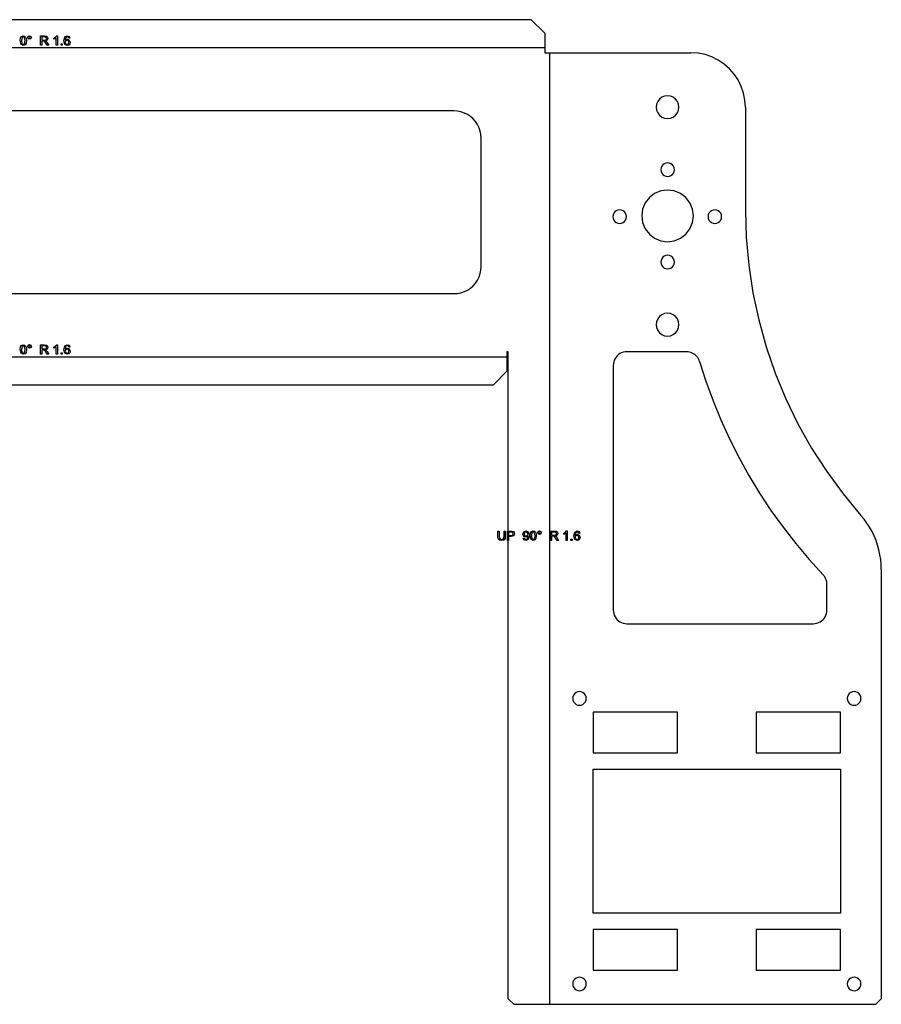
# Model space of a CAD drawing. Extents: x -1077 to 53, y -1488 to -1083.
# Tile 45 of 45: x -264 to 53, y -1445 to -1083. Entities that reach past the tile are written whole.
import ezdxf

# ---------------------------------------------------------------- set-up
doc = ezdxf.new("R2010")
doc.units = 0
doc.layers.add('Layer0', color=7, linetype='Continuous', true_color=0xffffff)
doc.layers.add('MTEXT', color=7, linetype='Continuous', true_color=0xffffff)

msp = doc.modelspace()

# ---------------------------------------------------------------- linework, layer by layer
at = {"layer": 'Layer0'}
for p, q in [((-76.11, -1082.63), (-452.91, -1082.63)), ((-71.11, -1087.63), (-76.11, -1082.63)), ((-71.11, -1087.63), (-71.11, -1092.92)), ((-71.11, -1092.92), (-457.91, -1092.92)), ((-71.11, -1092.92), (-71.11, -1094.8)), ((-71.11, -1094.8), (-69.22, -1094.8)), ((-69.22, -1094.8), (-17.34, -1094.8)), ((-69.22, -1444.8), (-69.22, -1094.8)), ((-14.72, -1094.97), (-17.34, -1094.8)), ((-12.16, -1095.48), (-14.72, -1094.97)), ((-9.68, -1096.32), (-12.16, -1095.48)), ((-7.34, -1097.48), (-9.68, -1096.32)), ((-5.16, -1098.93), (-7.34, -1097.48)), ((-3.19, -1100.66), (-5.16, -1098.93)), ((-1.47, -1102.62), (-3.19, -1100.66)), ((-0.01, -1104.8), (-1.47, -1102.62)), ((1.14, -1107.15), (-0.01, -1104.8)), ((1.98, -1109.62), (1.14, -1107.15)), ((-28.9, -1111.83), (-29.57, -1112.7)), ((-28.04, -1111.16), (-28.9, -1111.83)), ((-27.02, -1110.74), (-28.04, -1111.16)), ((-25.94, -1110.6), (-27.02, -1110.74)), ((-24.85, -1110.74), (-25.94, -1110.6)), ((-23.84, -1111.16), (-24.85, -1110.74)), ((-22.97, -1111.83), (-23.84, -1111.16)), ((-22.3, -1112.7), (-22.97, -1111.83)), ((2.49, -1112.19), (1.98, -1109.62)), ((-29.99, -1113.71), (-30.14, -1114.8)), ((-30.14, -1114.8), (-29.99, -1115.89)), ((-29.57, -1112.7), (-29.99, -1113.71)), ((-21.88, -1113.71), (-22.3, -1112.7)), ((-21.74, -1114.8), (-21.88, -1113.71)), ((-21.88, -1115.89), (-21.74, -1114.8)), ((2.66, -1114.8), (2.49, -1112.19)), ((2.66, -1114.8), (2.66, -1152.51)), ((-104.51, -1116.2), (-424.51, -1116.2)), ((-103.2, -1116.29), (-104.51, -1116.2)), ((-101.92, -1116.54), (-103.2, -1116.29)), ((-100.68, -1116.96), (-101.92, -1116.54)), ((-99.51, -1117.54), (-100.68, -1116.96)), ((-98.42, -1118.27), (-99.51, -1117.54)), ((-97.43, -1119.13), (-98.42, -1118.27)), ((-29.99, -1115.89), (-29.57, -1116.9)), ((-29.57, -1116.9), (-28.9, -1117.77)), ((-28.9, -1117.77), (-28.04, -1118.44)), ((-28.04, -1118.44), (-27.02, -1118.86)), ((-27.02, -1118.86), (-25.94, -1119)), ((-25.94, -1119), (-24.85, -1118.86)), ((-24.85, -1118.86), (-23.84, -1118.44)), ((-23.84, -1118.44), (-22.97, -1117.77)), ((-22.97, -1117.77), (-22.3, -1116.9)), ((-22.3, -1116.9), (-21.88, -1115.89)), ((-96.57, -1120.11), (-97.43, -1119.13)), ((-95.84, -1121.2), (-96.57, -1120.11)), ((-95.27, -1122.37), (-95.84, -1121.2)), ((-94.85, -1123.61), (-95.27, -1122.37)), ((-94.59, -1124.89), (-94.85, -1123.61)), ((-94.51, -1126.2), (-94.59, -1124.89)), ((-94.51, -1173.4), (-94.51, -1126.2)), ((-28.35, -1137.15), (-28.44, -1137.8)), ((-28.1, -1136.55), (-28.35, -1137.15)), ((-27.7, -1136.03), (-28.1, -1136.55)), ((-27.19, -1135.63), (-27.7, -1136.03)), ((-26.58, -1135.39), (-27.19, -1135.63)), ((-25.94, -1135.3), (-26.58, -1135.39)), ((-25.29, -1135.39), (-25.94, -1135.3)), ((-24.69, -1135.63), (-25.29, -1135.39)), ((-24.17, -1136.03), (-24.69, -1135.63)), ((-23.77, -1136.55), (-24.17, -1136.03)), ((-23.52, -1137.15), (-23.77, -1136.55)), ((-23.44, -1137.8), (-23.52, -1137.15)), ((-28.44, -1137.8), (-28.35, -1138.45)), ((-28.35, -1138.45), (-28.1, -1139.05)), ((-28.1, -1139.05), (-27.7, -1139.57)), ((-27.7, -1139.57), (-27.19, -1139.97)), ((-27.19, -1139.97), (-26.58, -1140.21)), ((-26.58, -1140.21), (-25.94, -1140.3)), ((-25.94, -1140.3), (-25.29, -1140.21)), ((-25.29, -1140.21), (-24.69, -1139.97)), ((-24.69, -1139.97), (-24.17, -1139.57)), ((-24.17, -1139.57), (-23.77, -1139.05)), ((-23.77, -1139.05), (-23.52, -1138.45)), ((-23.52, -1138.45), (-23.44, -1137.8)), ((-30.69, -1146.57), (-32.65, -1148.08)), ((-28.39, -1145.62), (-30.69, -1146.57)), ((-25.94, -1145.3), (-28.39, -1145.62)), ((-23.48, -1145.62), (-25.94, -1145.3)), ((-21.19, -1146.57), (-23.48, -1145.62)), ((-19.22, -1148.08), (-21.19, -1146.57)), ((-34.16, -1150.05), (-35.11, -1152.34)), ((-32.65, -1148.08), (-34.16, -1150.05)), ((-17.71, -1150.05), (-19.22, -1148.08)), ((-16.76, -1152.34), (-17.71, -1150.05)), ((-45.97, -1154.42), (-46.06, -1155.06)), ((-46.06, -1155.06), (-45.97, -1155.71)), ((-45.73, -1153.81), (-45.97, -1154.42)), ((-45.33, -1153.3), (-45.73, -1153.81)), ((-44.81, -1152.9), (-45.33, -1153.3)), ((-44.21, -1152.65), (-44.81, -1152.9)), ((-43.56, -1152.56), (-44.21, -1152.65)), ((-42.91, -1152.65), (-43.56, -1152.56)), ((-42.31, -1152.9), (-42.91, -1152.65)), ((-41.79, -1153.3), (-42.31, -1152.9)), ((-41.39, -1153.81), (-41.79, -1153.3)), ((-41.15, -1154.42), (-41.39, -1153.81)), ((-41.06, -1155.06), (-41.15, -1154.42)), ((-41.15, -1155.71), (-41.06, -1155.06)), ((-35.11, -1152.34), (-35.44, -1154.8)), ((-35.44, -1154.8), (-35.11, -1157.26)), ((-16.44, -1154.8), (-16.76, -1152.34)), ((-16.76, -1157.26), (-16.44, -1154.8)), ((-10.97, -1154.42), (-11.06, -1155.06)), ((-11.06, -1155.06), (-10.97, -1155.71)), ((-10.73, -1153.81), (-10.97, -1154.42)), ((-10.33, -1153.3), (-10.73, -1153.81)), ((-9.81, -1152.9), (-10.33, -1153.3)), ((-9.21, -1152.65), (-9.81, -1152.9)), ((-8.56, -1152.56), (-9.21, -1152.65)), ((-7.91, -1152.65), (-8.56, -1152.56)), ((-7.31, -1152.9), (-7.91, -1152.65)), ((-6.79, -1153.3), (-7.31, -1152.9)), ((-6.39, -1153.81), (-6.79, -1153.3)), ((-6.15, -1154.42), (-6.39, -1153.81)), ((-6.06, -1155.06), (-6.15, -1154.42)), ((-6.15, -1155.71), (-6.06, -1155.06)), ((2.66, -1152.51), (2.97, -1162.75)), ((-45.97, -1155.71), (-45.73, -1156.31)), ((-45.73, -1156.31), (-45.33, -1156.83)), ((-45.33, -1156.83), (-44.81, -1157.23)), ((-44.81, -1157.23), (-44.21, -1157.48)), ((-44.21, -1157.48), (-43.56, -1157.56)), ((-43.56, -1157.56), (-42.91, -1157.48)), ((-42.91, -1157.48), (-42.31, -1157.23)), ((-42.31, -1157.23), (-41.79, -1156.83)), ((-41.79, -1156.83), (-41.39, -1156.31)), ((-41.39, -1156.31), (-41.15, -1155.71)), ((-35.11, -1157.26), (-34.16, -1159.55)), ((-17.71, -1159.55), (-16.76, -1157.26)), ((-10.97, -1155.71), (-10.73, -1156.31)), ((-10.73, -1156.31), (-10.33, -1156.83)), ((-10.33, -1156.83), (-9.81, -1157.23)), ((-9.81, -1157.23), (-9.21, -1157.48)), ((-9.21, -1157.48), (-8.56, -1157.56)), ((-8.56, -1157.56), (-7.91, -1157.48)), ((-7.91, -1157.48), (-7.31, -1157.23)), ((-7.31, -1157.23), (-6.79, -1156.83)), ((-6.79, -1156.83), (-6.39, -1156.31)), ((-6.39, -1156.31), (-6.15, -1155.71)), ((-34.16, -1159.55), (-32.65, -1161.52)), ((-32.65, -1161.52), (-30.69, -1163.03)), ((-21.19, -1163.03), (-19.22, -1161.52)), ((-19.22, -1161.52), (-17.71, -1159.55)), ((-30.69, -1163.03), (-28.39, -1163.98)), ((-28.39, -1163.98), (-25.94, -1164.3)), ((-25.94, -1164.3), (-23.48, -1163.98)), ((-23.48, -1163.98), (-21.19, -1163.03)), ((2.97, -1162.75), (3.9, -1172.94)), ((-27.19, -1169.63), (-27.7, -1170.03)), ((-26.58, -1169.39), (-27.19, -1169.63)), ((-25.94, -1169.3), (-26.58, -1169.39)), ((-25.29, -1169.39), (-25.94, -1169.3)), ((-24.69, -1169.63), (-25.29, -1169.39)), ((-24.17, -1170.03), (-24.69, -1169.63)), ((-94.59, -1174.71), (-94.51, -1173.4)), ((-28.35, -1171.15), (-28.44, -1171.8)), ((-28.44, -1171.8), (-28.35, -1172.45)), ((-28.1, -1170.55), (-28.35, -1171.15)), ((-28.35, -1172.45), (-28.1, -1173.05)), ((-27.7, -1170.03), (-28.1, -1170.55)), ((-28.1, -1173.05), (-27.7, -1173.57)), ((-23.77, -1170.55), (-24.17, -1170.03)), ((-24.17, -1173.57), (-23.77, -1173.05)), ((-23.52, -1171.15), (-23.77, -1170.55)), ((-23.77, -1173.05), (-23.52, -1172.45)), ((-23.44, -1171.8), (-23.52, -1171.15)), ((-23.52, -1172.45), (-23.44, -1171.8)), ((3.9, -1172.94), (5.43, -1183.06)), ((-95.27, -1177.23), (-94.85, -1175.99)), ((-94.85, -1175.99), (-94.59, -1174.71)), ((-27.7, -1173.57), (-27.19, -1173.97)), ((-27.19, -1173.97), (-26.58, -1174.21)), ((-26.58, -1174.21), (-25.94, -1174.3)), ((-25.94, -1174.3), (-25.29, -1174.21)), ((-25.29, -1174.21), (-24.69, -1173.97)), ((-24.69, -1173.97), (-24.17, -1173.57)), ((-98.42, -1181.33), (-97.43, -1180.47)), ((-97.43, -1180.47), (-96.57, -1179.49)), ((-96.57, -1179.49), (-95.84, -1178.4)), ((-95.84, -1178.4), (-95.27, -1177.23)), ((-424.51, -1183.4), (-104.51, -1183.4)), ((-104.51, -1183.4), (-103.2, -1183.31)), ((-103.2, -1183.31), (-101.92, -1183.06)), ((-101.92, -1183.06), (-100.68, -1182.64)), ((-100.68, -1182.64), (-99.51, -1182.06)), ((-99.51, -1182.06), (-98.42, -1181.33)), ((5.43, -1183.06), (7.57, -1193.07)), ((-28.04, -1191.16), (-28.9, -1191.83)), ((-27.02, -1190.74), (-28.04, -1191.16)), ((-25.94, -1190.6), (-27.02, -1190.74)), ((-24.85, -1190.74), (-25.94, -1190.6)), ((-23.84, -1191.16), (-24.85, -1190.74)), ((-22.97, -1191.83), (-23.84, -1191.16)), ((-29.99, -1193.71), (-30.14, -1194.8)), ((-30.14, -1194.8), (-29.99, -1195.89)), ((-29.57, -1192.7), (-29.99, -1193.71)), ((-28.9, -1191.83), (-29.57, -1192.7)), ((-22.3, -1192.7), (-22.97, -1191.83)), ((-21.88, -1193.71), (-22.3, -1192.7)), ((-21.74, -1194.8), (-21.88, -1193.71)), ((-21.88, -1195.89), (-21.74, -1194.8)), ((7.57, -1193.07), (10.32, -1202.94)), ((-29.99, -1195.89), (-29.57, -1196.9)), ((-29.57, -1196.9), (-28.9, -1197.77)), ((-28.9, -1197.77), (-28.04, -1198.44)), ((-28.04, -1198.44), (-27.02, -1198.86)), ((-24.85, -1198.86), (-23.84, -1198.44)), ((-23.84, -1198.44), (-22.97, -1197.77)), ((-22.97, -1197.77), (-22.3, -1196.9)), ((-22.3, -1196.9), (-21.88, -1195.89)), ((-27.02, -1198.86), (-25.94, -1199)), ((-25.94, -1199), (-24.85, -1198.86)), ((-84.51, -1204.8), (-85.01, -1204.8)), ((-85.01, -1204.8), (-85.01, -1206.69)), ((-84.51, -1442.8), (-84.51, -1204.8)), ((-43.98, -1205.83), (-44.47, -1206.26)), ((-43.44, -1205.47), (-43.98, -1205.83)), ((-42.85, -1205.18), (-43.44, -1205.47)), ((-42.23, -1204.97), (-42.85, -1205.18)), ((-41.59, -1204.84), (-42.23, -1204.97)), ((-40.94, -1204.8), (-41.59, -1204.84)), ((-18.95, -1204.8), (-40.94, -1204.8)), ((-18.42, -1204.83), (-18.95, -1204.8)), ((-17.9, -1204.91), (-18.42, -1204.83)), ((-17.38, -1205.05), (-17.9, -1204.91)), ((-16.89, -1205.25), (-17.38, -1205.05)), ((-16.41, -1205.49), (-16.89, -1205.25)), ((-15.97, -1205.79), (-16.41, -1205.49)), ((-15.56, -1206.13), (-15.97, -1205.79)), ((10.32, -1202.94), (13.64, -1212.62)), ((-444.01, -1206.69), (-85.01, -1206.69)), ((-85.01, -1206.69), (-85.01, -1211.97)), ((-45.89, -1209.15), (-45.94, -1209.8)), ((-45.76, -1208.51), (-45.89, -1209.15)), ((-45.55, -1207.89), (-45.76, -1208.51)), ((-45.27, -1207.3), (-45.55, -1207.89)), ((-44.9, -1206.76), (-45.27, -1207.3)), ((-44.47, -1206.26), (-44.9, -1206.76)), ((-15.19, -1206.51), (-15.56, -1206.13)), ((-14.86, -1206.93), (-15.19, -1206.51)), ((-14.58, -1207.39), (-14.86, -1206.93)), ((-14.34, -1207.87), (-14.58, -1207.39)), ((-14.16, -1208.37), (-14.34, -1207.87)), ((-14.16, -1208.37), (-11.84, -1215.63)), ((-90.01, -1216.97), (-85.01, -1211.97)), ((-45.94, -1209.8), (-45.94, -1299.8)), ((13.64, -1212.62), (17.55, -1222.08)), ((-11.84, -1215.63), (-9.23, -1222.79)), ((-439.01, -1216.97), (-90.01, -1216.97)), ((-9.23, -1222.79), (-6.34, -1229.85)), ((17.55, -1222.08), (22.02, -1231.29)), ((-6.34, -1229.85), (-3.18, -1236.79)), ((22.02, -1231.29), (27.03, -1240.21)), ((-3.18, -1236.79), (0.25, -1243.6)), ((27.03, -1240.21), (32.58, -1248.82)), ((0.25, -1243.6), (3.94, -1250.27)), ((32.58, -1248.82), (38.63, -1257.08)), ((3.94, -1250.27), (7.89, -1256.79)), ((7.89, -1256.79), (12.09, -1263.16)), ((38.63, -1257.08), (45.16, -1264.96)), ((12.09, -1263.16), (16.54, -1269.35)), ((46.32, -1266.35), (45.16, -1264.96)), ((47.39, -1267.8), (46.32, -1266.35)), ((16.54, -1269.35), (21.23, -1275.36)), ((48.36, -1269.32), (47.39, -1267.8)), ((49.25, -1270.9), (48.36, -1269.32)), ((50.04, -1272.52), (49.25, -1270.9)), ((50.73, -1274.19), (50.04, -1272.52)), ((51.31, -1275.9), (50.73, -1274.19)), ((21.23, -1275.36), (26.15, -1281.19)), ((51.8, -1277.64), (51.31, -1275.9)), ((52.18, -1279.41), (51.8, -1277.64)), ((26.15, -1281.19), (31.29, -1286.82)), ((52.45, -1281.2), (52.18, -1279.41)), ((52.61, -1282.99), (52.45, -1281.2)), ((52.66, -1284.8), (52.61, -1282.99)), ((52.66, -1284.8), (52.66, -1366.61)), ((31.5, -1287.05), (31.29, -1286.82)), ((31.7, -1287.3), (31.5, -1287.05)), ((31.87, -1287.56), (31.7, -1287.3)), ((32.04, -1287.84), (31.87, -1287.56)), ((32.18, -1288.12), (32.04, -1287.84)), ((32.31, -1288.41), (32.18, -1288.12)), ((32.42, -1288.71), (32.31, -1288.41)), ((32.51, -1289.01), (32.42, -1288.71)), ((32.57, -1289.32), (32.51, -1289.01)), ((32.62, -1289.63), (32.57, -1289.32)), ((32.65, -1289.95), (32.62, -1289.63)), ((32.66, -1290.26), (32.65, -1289.95)), ((32.66, -1299.8), (32.66, -1290.26)), ((-45.94, -1299.8), (-45.89, -1300.45)), ((32.62, -1300.45), (32.66, -1299.8)), ((-45.89, -1300.45), (-45.76, -1301.09)), ((-45.76, -1301.09), (-45.55, -1301.71)), ((-45.55, -1301.71), (-45.27, -1302.3)), ((-45.27, -1302.3), (-44.9, -1302.84)), ((-44.9, -1302.84), (-44.47, -1303.34)), ((-44.47, -1303.34), (-43.98, -1303.77)), ((-43.98, -1303.77), (-43.44, -1304.13)), ((30.16, -1304.13), (30.71, -1303.77)), ((30.71, -1303.77), (31.2, -1303.34)), ((31.2, -1303.34), (31.63, -1302.84)), ((31.63, -1302.84), (32, -1302.3)), ((32, -1302.3), (32.28, -1301.71)), ((32.28, -1301.71), (32.49, -1301.09)), ((32.49, -1301.09), (32.62, -1300.45)), ((-43.44, -1304.13), (-42.85, -1304.42)), ((-42.85, -1304.42), (-42.23, -1304.63)), ((-42.23, -1304.63), (-41.59, -1304.76)), ((-41.59, -1304.76), (-40.94, -1304.8)), ((-40.94, -1304.8), (27.66, -1304.8)), ((27.66, -1304.8), (28.32, -1304.76)), ((28.32, -1304.76), (28.96, -1304.63)), ((28.96, -1304.63), (29.58, -1304.42)), ((29.58, -1304.42), (30.16, -1304.13)), ((-60.75, -1331.65), (-60.84, -1332.3)), ((-60.84, -1332.3), (-60.75, -1332.95)), ((-60.5, -1331.05), (-60.75, -1331.65)), ((-60.1, -1330.53), (-60.5, -1331.05)), ((-59.59, -1330.13), (-60.1, -1330.53)), ((-58.98, -1329.89), (-59.59, -1330.13)), ((-58.34, -1329.8), (-58.98, -1329.89)), ((-57.69, -1329.89), (-58.34, -1329.8)), ((-57.09, -1330.13), (-57.69, -1329.89)), ((-56.57, -1330.53), (-57.09, -1330.13)), ((-56.17, -1331.05), (-56.57, -1330.53)), ((-55.92, -1331.65), (-56.17, -1331.05)), ((-55.84, -1332.3), (-55.92, -1331.65)), ((-55.92, -1332.95), (-55.84, -1332.3)), ((40.25, -1331.65), (40.16, -1332.3)), ((40.16, -1332.3), (40.25, -1332.95)), ((40.5, -1331.05), (40.25, -1331.65)), ((40.9, -1330.53), (40.5, -1331.05)), ((41.41, -1330.13), (40.9, -1330.53)), ((42.02, -1329.89), (41.41, -1330.13)), ((42.66, -1329.8), (42.02, -1329.89)), ((43.31, -1329.89), (42.66, -1329.8)), ((43.91, -1330.13), (43.31, -1329.89)), ((44.43, -1330.53), (43.91, -1330.13)), ((44.83, -1331.05), (44.43, -1330.53)), ((45.08, -1331.65), (44.83, -1331.05)), ((45.16, -1332.3), (45.08, -1331.65)), ((45.08, -1332.95), (45.16, -1332.3)), ((-60.75, -1332.95), (-60.5, -1333.55)), ((-60.5, -1333.55), (-60.1, -1334.07)), ((-60.1, -1334.07), (-59.59, -1334.47)), ((-59.59, -1334.47), (-58.98, -1334.71)), ((-58.98, -1334.71), (-58.34, -1334.8)), ((-58.34, -1334.8), (-57.69, -1334.71)), ((-57.69, -1334.71), (-57.09, -1334.47)), ((-57.09, -1334.47), (-56.57, -1334.07)), ((-56.57, -1334.07), (-56.17, -1333.55)), ((-56.17, -1333.55), (-55.92, -1332.95)), ((40.25, -1332.95), (40.5, -1333.55)), ((40.5, -1333.55), (40.9, -1334.07)), ((40.9, -1334.07), (41.41, -1334.47)), ((41.41, -1334.47), (42.02, -1334.71)), ((42.02, -1334.71), (42.66, -1334.8)), ((42.66, -1334.8), (43.31, -1334.71)), ((43.31, -1334.71), (43.91, -1334.47)), ((43.91, -1334.47), (44.43, -1334.07)), ((44.43, -1334.07), (44.83, -1333.55)), ((44.83, -1333.55), (45.08, -1332.95)), ((-22.34, -1337.3), (-53.34, -1337.3)), ((-53.34, -1337.3), (-53.34, -1352.3)), ((-22.34, -1352.3), (-22.34, -1337.3)), ((37.66, -1337.3), (6.66, -1337.3)), ((6.66, -1337.3), (6.66, -1352.3)), ((37.66, -1352.3), (37.66, -1337.3)), ((-53.34, -1352.3), (-22.34, -1352.3)), ((6.66, -1352.3), (37.66, -1352.3)), ((-53.34, -1411.3), (-53.34, -1358.3)), ((-53.34, -1358.3), (37.66, -1358.3)), ((37.66, -1358.3), (37.66, -1411.3)), ((52.66, -1366.61), (52.66, -1442.8)), ((37.66, -1411.3), (-53.34, -1411.3)), ((-22.34, -1417.3), (-53.34, -1417.3)), ((-53.34, -1417.3), (-53.34, -1432.3)), ((-22.34, -1432.3), (-22.34, -1417.3)), ((37.66, -1417.3), (6.66, -1417.3)), ((6.66, -1417.3), (6.66, -1432.3)), ((37.66, -1432.3), (37.66, -1417.3)), ((-53.34, -1432.3), (-22.34, -1432.3)), ((6.66, -1432.3), (37.66, -1432.3)), ((-60.75, -1436.65), (-60.84, -1437.3)), ((-60.84, -1437.3), (-60.75, -1437.95)), ((-60.5, -1436.05), (-60.75, -1436.65)), ((-60.1, -1435.53), (-60.5, -1436.05)), ((-59.59, -1435.13), (-60.1, -1435.53)), ((-58.98, -1434.89), (-59.59, -1435.13)), ((-58.34, -1434.8), (-58.98, -1434.89)), ((-57.69, -1434.89), (-58.34, -1434.8)), ((-57.09, -1435.13), (-57.69, -1434.89)), ((-56.57, -1435.53), (-57.09, -1435.13)), ((-56.17, -1436.05), (-56.57, -1435.53)), ((-55.92, -1436.65), (-56.17, -1436.05)), ((-55.84, -1437.3), (-55.92, -1436.65)), ((-55.92, -1437.95), (-55.84, -1437.3)), ((40.25, -1436.65), (40.16, -1437.3)), ((40.16, -1437.3), (40.25, -1437.95)), ((40.5, -1436.05), (40.25, -1436.65)), ((40.9, -1435.53), (40.5, -1436.05)), ((41.41, -1435.13), (40.9, -1435.53)), ((42.02, -1434.89), (41.41, -1435.13)), ((42.66, -1434.8), (42.02, -1434.89)), ((43.31, -1434.89), (42.66, -1434.8)), ((43.91, -1435.13), (43.31, -1434.89)), ((44.43, -1435.53), (43.91, -1435.13)), ((44.83, -1436.05), (44.43, -1435.53)), ((45.08, -1436.65), (44.83, -1436.05)), ((45.16, -1437.3), (45.08, -1436.65)), ((45.08, -1437.95), (45.16, -1437.3)), ((-60.75, -1437.95), (-60.5, -1438.55)), ((-60.5, -1438.55), (-60.1, -1439.07)), ((-60.1, -1439.07), (-59.59, -1439.47)), ((-59.59, -1439.47), (-58.98, -1439.71)), ((-58.98, -1439.71), (-58.34, -1439.8)), ((-58.34, -1439.8), (-57.69, -1439.71)), ((-57.69, -1439.71), (-57.09, -1439.47)), ((-57.09, -1439.47), (-56.57, -1439.07)), ((-56.57, -1439.07), (-56.17, -1438.55)), ((-56.17, -1438.55), (-55.92, -1437.95)), ((40.25, -1437.95), (40.5, -1438.55)), ((40.5, -1438.55), (40.9, -1439.07)), ((40.9, -1439.07), (41.41, -1439.47)), ((41.41, -1439.47), (42.02, -1439.71)), ((42.02, -1439.71), (42.66, -1439.8)), ((42.66, -1439.8), (43.31, -1439.71)), ((43.31, -1439.71), (43.91, -1439.47)), ((43.91, -1439.47), (44.43, -1439.07)), ((44.43, -1439.07), (44.83, -1438.55)), ((44.83, -1438.55), (45.08, -1437.95)), ((-84.51, -1442.8), (-82.51, -1444.8)), ((-82.51, -1444.8), (-69.22, -1444.8)), ((-69.22, -1444.8), (50.66, -1444.8)), ((50.66, -1444.8), (52.66, -1442.8))]:
    msp.add_line(p, q, dxfattribs=at)
at = {"layer": 'MTEXT'}
for p, q in [((-264.02, -1090.33), (-263.89, -1089.35)), ((-263.89, -1089.35), (-263.52, -1088.78)), ((-263.36, -1089.17), (-263.58, -1090.33)), ((-263.52, -1088.78), (-262.89, -1088.57)), ((-262.9, -1088.92), (-263.36, -1089.17)), ((-262.4, -1089.2), (-262.9, -1088.92)), ((-262.89, -1088.57), (-262.41, -1088.68)), ((-262.41, -1088.68), (-262.06, -1089.01)), ((-262.21, -1090.33), (-262.4, -1089.2)), ((-262.06, -1089.01), (-261.85, -1089.52)), ((-261.85, -1089.52), (-261.77, -1090.33)), ((-261.24, -1089.18), (-261.05, -1088.72)), ((-261.05, -1089.64), (-261.24, -1089.18)), ((-261.05, -1088.72), (-260.59, -1088.53)), ((-260.59, -1089.83), (-261.05, -1089.64)), ((-260.87, -1088.9), (-260.99, -1089.18)), ((-260.99, -1089.18), (-260.87, -1089.46)), ((-260.59, -1088.78), (-260.87, -1088.9)), ((-260.87, -1089.46), (-260.59, -1089.58)), ((-260.59, -1088.53), (-260.13, -1088.72)), ((-260.31, -1088.9), (-260.59, -1088.78)), ((-260.59, -1089.58), (-260.31, -1089.46)), ((-260.13, -1089.64), (-260.59, -1089.83)), ((-260.19, -1089.18), (-260.31, -1088.9)), ((-260.31, -1089.46), (-260.19, -1089.18)), ((-260.13, -1088.72), (-259.94, -1089.18)), ((-259.94, -1089.18), (-260.13, -1089.64)), ((-256.57, -1092.03), (-256.57, -1088.59)), ((-256.57, -1088.59), (-255.04, -1088.59)), ((-255.03, -1088.97), (-256.11, -1088.97)), ((-256.11, -1088.97), (-256.11, -1090.11)), ((-256.11, -1090.11), (-255.14, -1090.11)), ((-255.14, -1090.11), (-254.65, -1090.04)), ((-255.04, -1088.59), (-254.34, -1088.68)), ((-254.47, -1089.13), (-255.03, -1088.97)), ((-254.65, -1090.04), (-254.38, -1089.84)), ((-254.29, -1089.53), (-254.47, -1089.13)), ((-254.38, -1089.84), (-254.29, -1089.53)), ((-254.34, -1088.68), (-253.96, -1089.01)), ((-253.82, -1089.53), (-254.06, -1090.14)), ((-253.96, -1089.01), (-253.82, -1089.53)), ((-251.62, -1089.44), (-251, -1089.03)), ((-251.62, -1089.85), (-251.62, -1089.44)), ((-251.17, -1089.63), (-251.62, -1089.85)), ((-250.77, -1089.34), (-251.17, -1089.63)), ((-251, -1089.03), (-250.62, -1088.57)), ((-250.77, -1092.03), (-250.77, -1089.34)), ((-250.62, -1088.57), (-250.35, -1088.57)), ((-250.35, -1088.57), (-250.35, -1092.03)), ((-247.95, -1090.42), (-247.58, -1088.97)), ((-247.58, -1088.97), (-246.72, -1088.57)), ((-247.41, -1089.46), (-247.53, -1090.25)), ((-247.53, -1090.25), (-247.16, -1089.91)), ((-247.1, -1089.03), (-247.41, -1089.46)), ((-247.16, -1089.91), (-246.69, -1089.8)), ((-246.74, -1088.92), (-247.1, -1089.03)), ((-246.32, -1089.1), (-246.74, -1088.92)), ((-246.72, -1088.57), (-246.05, -1088.8)), ((-246.69, -1089.8), (-245.98, -1090.11)), ((-246.16, -1089.46), (-246.32, -1089.1)), ((-245.74, -1089.43), (-246.16, -1089.46)), ((-246.05, -1088.8), (-245.74, -1089.43)), ((-245.98, -1090.11), (-245.68, -1090.91)), ((-263.68, -1091.73), (-264.02, -1090.33)), ((-262.89, -1092.09), (-263.68, -1091.73)), ((-263.58, -1090.33), (-263.38, -1091.46)), ((-263.38, -1091.46), (-262.89, -1091.74)), ((-262.89, -1091.74), (-262.4, -1091.46)), ((-262.27, -1091.88), (-262.89, -1092.09)), ((-262.4, -1091.46), (-262.21, -1090.33)), ((-261.9, -1091.31), (-262.27, -1091.88)), ((-261.77, -1090.33), (-261.9, -1091.31)), ((-256.11, -1092.03), (-256.57, -1092.03)), ((-255.59, -1090.5), (-256.11, -1090.5)), ((-256.11, -1090.5), (-256.11, -1092.03)), ((-255.33, -1090.52), (-255.59, -1090.5)), ((-255.13, -1090.61), (-255.33, -1090.52)), ((-254.89, -1090.84), (-255.13, -1090.61)), ((-254.57, -1091.31), (-254.89, -1090.84)), ((-254.06, -1090.14), (-254.79, -1090.46)), ((-254.79, -1090.46), (-254.51, -1090.63)), ((-254.11, -1092.03), (-254.57, -1091.31)), ((-254.51, -1090.63), (-254.14, -1091.09)), ((-254.14, -1091.09), (-253.54, -1092.03)), ((-253.54, -1092.03), (-254.11, -1092.03)), ((-250.35, -1092.03), (-250.77, -1092.03)), ((-249.03, -1092.03), (-249.03, -1091.55)), ((-249.03, -1091.55), (-248.55, -1091.55)), ((-248.55, -1092.03), (-249.03, -1092.03)), ((-248.55, -1091.55), (-248.55, -1092.03)), ((-247.62, -1091.7), (-247.95, -1090.42)), ((-246.76, -1092.09), (-247.62, -1091.7)), ((-247.27, -1090.38), (-247.46, -1090.91)), ((-247.46, -1090.91), (-247.37, -1091.33)), ((-247.37, -1091.33), (-247.11, -1091.64)), ((-246.78, -1090.17), (-247.27, -1090.38)), ((-247.11, -1091.64), (-246.76, -1091.74)), ((-246.3, -1090.38), (-246.78, -1090.17)), ((-246.76, -1091.74), (-246.3, -1091.52)), ((-246.2, -1091.94), (-246.76, -1092.09)), ((-246.11, -1090.94), (-246.3, -1090.38)), ((-246.3, -1091.52), (-246.11, -1090.94)), ((-245.82, -1091.51), (-246.2, -1091.94)), ((-245.68, -1090.91), (-245.82, -1091.51)), ((-263.89, -1202.96), (-263.52, -1202.39)), ((-263.52, -1202.39), (-262.89, -1202.19)), ((-262.89, -1202.19), (-262.41, -1202.3)), ((-262.41, -1202.3), (-262.06, -1202.62)), ((-261.24, -1202.79), (-261.05, -1202.33)), ((-261.05, -1202.33), (-260.59, -1202.14)), ((-260.59, -1202.4), (-260.87, -1202.51)), ((-260.59, -1202.14), (-260.13, -1202.33)), ((-260.31, -1202.51), (-260.59, -1202.4)), ((-260.13, -1202.33), (-259.94, -1202.79)), ((-256.57, -1205.64), (-256.57, -1202.2)), ((-256.57, -1202.2), (-255.04, -1202.2)), ((-255.04, -1202.2), (-254.34, -1202.29)), ((-254.34, -1202.29), (-253.96, -1202.62)), ((-251, -1202.65), (-250.62, -1202.19)), ((-250.62, -1202.19), (-250.35, -1202.19)), ((-250.35, -1202.19), (-250.35, -1205.64)), ((-247.58, -1202.58), (-246.72, -1202.19)), ((-246.72, -1202.19), (-246.05, -1202.41)), ((-264.02, -1203.94), (-263.89, -1202.96)), ((-263.68, -1205.34), (-264.02, -1203.94)), ((-262.89, -1205.7), (-263.68, -1205.34)), ((-263.36, -1202.78), (-263.58, -1203.94)), ((-263.58, -1203.94), (-263.38, -1205.07)), ((-263.38, -1205.07), (-262.89, -1205.35)), ((-262.9, -1202.54), (-263.36, -1202.78)), ((-262.4, -1202.82), (-262.9, -1202.54)), ((-262.89, -1205.35), (-262.4, -1205.07)), ((-262.27, -1205.5), (-262.89, -1205.7)), ((-262.21, -1203.94), (-262.4, -1202.82)), ((-262.4, -1205.07), (-262.21, -1203.94)), ((-261.9, -1204.92), (-262.27, -1205.5)), ((-262.06, -1202.62), (-261.85, -1203.13)), ((-261.77, -1203.94), (-261.9, -1204.92)), ((-261.85, -1203.13), (-261.77, -1203.94)), ((-261.05, -1203.25), (-261.24, -1202.79)), ((-260.59, -1203.44), (-261.05, -1203.25)), ((-260.87, -1202.51), (-260.99, -1202.79)), ((-260.99, -1202.79), (-260.87, -1203.07)), ((-260.87, -1203.07), (-260.59, -1203.19)), ((-260.59, -1203.19), (-260.31, -1203.07)), ((-260.13, -1203.25), (-260.59, -1203.44)), ((-260.19, -1202.79), (-260.31, -1202.51)), ((-260.31, -1203.07), (-260.19, -1202.79)), ((-259.94, -1202.79), (-260.13, -1203.25)), ((-256.11, -1205.64), (-256.57, -1205.64)), ((-255.03, -1202.58), (-256.11, -1202.58)), ((-256.11, -1202.58), (-256.11, -1203.72)), ((-256.11, -1203.72), (-255.14, -1203.72)), ((-255.59, -1204.11), (-256.11, -1204.11)), ((-256.11, -1204.11), (-256.11, -1205.64)), ((-255.33, -1204.13), (-255.59, -1204.11)), ((-255.13, -1204.22), (-255.33, -1204.13)), ((-255.14, -1203.72), (-254.65, -1203.65)), ((-254.89, -1204.45), (-255.13, -1204.22)), ((-254.47, -1202.74), (-255.03, -1202.58)), ((-254.57, -1204.93), (-254.89, -1204.45)), ((-254.06, -1203.76), (-254.79, -1204.08)), ((-254.79, -1204.08), (-254.51, -1204.25)), ((-254.65, -1203.65), (-254.38, -1203.45)), ((-254.11, -1205.64), (-254.57, -1204.93)), ((-254.51, -1204.25), (-254.14, -1204.7)), ((-254.29, -1203.14), (-254.47, -1202.74)), ((-254.38, -1203.45), (-254.29, -1203.14)), ((-254.14, -1204.7), (-253.54, -1205.64)), ((-253.54, -1205.64), (-254.11, -1205.64)), ((-253.82, -1203.14), (-254.06, -1203.76)), ((-253.96, -1202.62), (-253.82, -1203.14)), ((-251.62, -1203.05), (-251, -1202.65)), ((-251.62, -1203.46), (-251.62, -1203.05)), ((-251.17, -1203.24), (-251.62, -1203.46)), ((-250.77, -1202.95), (-251.17, -1203.24)), ((-250.77, -1205.64), (-250.77, -1202.95)), ((-250.35, -1205.64), (-250.77, -1205.64)), ((-249.03, -1205.64), (-249.03, -1205.16)), ((-249.03, -1205.16), (-248.55, -1205.16)), ((-248.55, -1205.64), (-249.03, -1205.64)), ((-248.55, -1205.16), (-248.55, -1205.64)), ((-247.95, -1204.03), (-247.58, -1202.58)), ((-247.62, -1205.31), (-247.95, -1204.03)), ((-246.76, -1205.7), (-247.62, -1205.31)), ((-247.41, -1203.07), (-247.53, -1203.87)), ((-247.53, -1203.87), (-247.16, -1203.52)), ((-247.27, -1203.99), (-247.46, -1204.53)), ((-247.46, -1204.53), (-247.37, -1204.94)), ((-247.1, -1202.65), (-247.41, -1203.07)), ((-247.37, -1204.94), (-247.11, -1205.25)), ((-246.78, -1203.78), (-247.27, -1203.99)), ((-247.16, -1203.52), (-246.69, -1203.41)), ((-247.11, -1205.25), (-246.76, -1205.35)), ((-246.74, -1202.53), (-247.1, -1202.65)), ((-246.3, -1203.99), (-246.78, -1203.78)), ((-246.76, -1205.35), (-246.3, -1205.14)), ((-246.2, -1205.55), (-246.76, -1205.7)), ((-246.32, -1202.71), (-246.74, -1202.53)), ((-246.69, -1203.41), (-245.98, -1203.72)), ((-246.16, -1203.08), (-246.32, -1202.71)), ((-246.11, -1204.55), (-246.3, -1203.99)), ((-246.3, -1205.14), (-246.11, -1204.55)), ((-245.82, -1205.13), (-246.2, -1205.55)), ((-245.74, -1203.04), (-246.16, -1203.08)), ((-246.05, -1202.41), (-245.74, -1203.04)), ((-245.98, -1203.72), (-245.68, -1204.52)), ((-245.68, -1204.52), (-245.82, -1205.13)), ((-88.32, -1272.7), (-88.32, -1270.71)), ((-88.32, -1270.71), (-87.87, -1270.71)), ((-87.87, -1270.71), (-87.87, -1272.69)), ((-86.07, -1270.71), (-85.62, -1270.71)), ((-86.07, -1272.69), (-86.07, -1270.71)), ((-85.62, -1270.71), (-85.62, -1272.7)), ((-84.86, -1274.15), (-84.86, -1270.71)), ((-84.86, -1270.71), (-83.56, -1270.71)), ((-83.52, -1271.11), (-84.4, -1271.11)), ((-84.4, -1271.11), (-84.4, -1272.34)), ((-83.56, -1270.71), (-83.04, -1270.74)), ((-83.1, -1271.14), (-83.52, -1271.11)), ((-82.81, -1271.35), (-83.1, -1271.14)), ((-83.04, -1270.74), (-82.61, -1270.9)), ((-82.61, -1270.9), (-82.34, -1271.23)), ((-79.15, -1271.85), (-78.84, -1271.01)), ((-78.84, -1271.01), (-78.07, -1270.69)), ((-78.02, -1271.04), (-78.51, -1271.27)), ((-78.07, -1270.69), (-77.45, -1270.87)), ((-77.55, -1271.26), (-78.02, -1271.04)), ((-77.45, -1270.87), (-77.03, -1271.39)), ((-76.35, -1271.47), (-75.98, -1270.89)), ((-75.98, -1270.89), (-75.36, -1270.69)), ((-75.36, -1271.04), (-75.82, -1271.29)), ((-75.36, -1270.69), (-74.87, -1270.8)), ((-74.87, -1271.32), (-75.36, -1271.04)), ((-74.87, -1270.8), (-74.52, -1271.13)), ((-74.52, -1271.13), (-74.31, -1271.64)), ((-73.7, -1271.3), (-73.51, -1270.84)), ((-73.51, -1270.84), (-73.05, -1270.65)), ((-73.33, -1271.02), (-73.45, -1271.3)), ((-73.05, -1270.9), (-73.33, -1271.02)), ((-73.05, -1270.65), (-72.59, -1270.84)), ((-72.77, -1271.02), (-73.05, -1270.9)), ((-72.66, -1271.3), (-72.77, -1271.02)), ((-72.59, -1270.84), (-72.4, -1271.3)), ((-69.03, -1274.15), (-69.03, -1270.71)), ((-69.03, -1270.71), (-67.51, -1270.71)), ((-67.49, -1271.09), (-68.58, -1271.09)), ((-68.58, -1271.09), (-68.58, -1272.23)), ((-67.51, -1270.71), (-66.81, -1270.8)), ((-66.93, -1271.24), (-67.49, -1271.09)), ((-66.81, -1270.8), (-66.42, -1271.13)), ((-66.42, -1271.13), (-66.28, -1271.65)), ((-64.08, -1271.56), (-63.46, -1271.15)), ((-63.46, -1271.15), (-63.08, -1270.69)), ((-63.08, -1270.69), (-62.81, -1270.69)), ((-62.81, -1270.69), (-62.81, -1274.15)), ((-60.41, -1272.54), (-60.04, -1271.09)), ((-60.04, -1271.09), (-59.18, -1270.69)), ((-59.56, -1271.15), (-59.87, -1271.58)), ((-59.2, -1271.04), (-59.56, -1271.15)), ((-58.78, -1271.22), (-59.2, -1271.04)), ((-59.18, -1270.69), (-58.51, -1270.92)), ((-58.51, -1270.92), (-58.2, -1271.55)), ((-88.19, -1273.56), (-88.32, -1272.7)), ((-87.75, -1274.04), (-88.19, -1273.56)), ((-87.87, -1272.69), (-87.78, -1273.35)), ((-87.78, -1273.35), (-87.5, -1273.68)), ((-86.96, -1274.21), (-87.75, -1274.04)), ((-87.5, -1273.68), (-87, -1273.8)), ((-87, -1273.8), (-86.28, -1273.57)), ((-86.16, -1274.02), (-86.96, -1274.21)), ((-86.28, -1273.57), (-86.07, -1272.69)), ((-85.73, -1273.52), (-86.16, -1274.02)), ((-85.62, -1272.7), (-85.73, -1273.52)), ((-84.4, -1274.15), (-84.86, -1274.15)), ((-84.4, -1272.34), (-83.51, -1272.34)), ((-83.52, -1272.75), (-84.4, -1272.75)), ((-84.4, -1272.75), (-84.4, -1274.15)), ((-82.51, -1272.45), (-83.52, -1272.75)), ((-83.51, -1272.34), (-82.89, -1272.18)), ((-82.89, -1272.18), (-82.7, -1271.72)), ((-82.7, -1271.72), (-82.81, -1271.35)), ((-82.23, -1271.7), (-82.51, -1272.45)), ((-82.34, -1271.23), (-82.23, -1271.7)), ((-78.86, -1272.67), (-79.15, -1271.85)), ((-79.09, -1273.35), (-78.68, -1273.31)), ((-78.78, -1273.98), (-79.09, -1273.35)), ((-78.13, -1272.98), (-78.86, -1272.67)), ((-78.12, -1274.21), (-78.78, -1273.98)), ((-78.51, -1271.27), (-78.72, -1271.87)), ((-78.72, -1271.87), (-78.52, -1272.4)), ((-78.68, -1273.31), (-78.48, -1273.73)), ((-78.52, -1272.4), (-78.03, -1272.61)), ((-78.48, -1273.73), (-78.11, -1273.86)), ((-77.66, -1272.86), (-78.13, -1272.98)), ((-77.46, -1274), (-78.12, -1274.21)), ((-78.11, -1273.86), (-77.77, -1273.77)), ((-78.03, -1272.61), (-77.55, -1272.4)), ((-77.77, -1273.77), (-77.53, -1273.53)), ((-77.31, -1272.53), (-77.66, -1272.86)), ((-77.36, -1271.83), (-77.55, -1271.26)), ((-77.55, -1272.4), (-77.36, -1271.83)), ((-77.53, -1273.53), (-77.37, -1273.13)), ((-77.03, -1273.41), (-77.46, -1274)), ((-77.37, -1273.13), (-77.31, -1272.61)), ((-77.31, -1272.61), (-77.31, -1272.53)), ((-77.03, -1271.39), (-76.89, -1272.36)), ((-76.89, -1272.36), (-77.03, -1273.41)), ((-76.48, -1272.45), (-76.35, -1271.47)), ((-76.14, -1273.85), (-76.48, -1272.45)), ((-75.36, -1274.21), (-76.14, -1273.85)), ((-75.82, -1271.29), (-76.04, -1272.45)), ((-76.04, -1272.45), (-75.84, -1273.58)), ((-75.84, -1273.58), (-75.36, -1273.86)), ((-75.36, -1273.86), (-74.87, -1273.58)), ((-74.73, -1274), (-75.36, -1274.21)), ((-74.67, -1272.45), (-74.87, -1271.32)), ((-74.87, -1273.58), (-74.67, -1272.45)), ((-74.36, -1273.43), (-74.73, -1274)), ((-74.23, -1272.45), (-74.36, -1273.43)), ((-74.31, -1271.64), (-74.23, -1272.45)), ((-73.51, -1271.76), (-73.7, -1271.3)), ((-73.05, -1271.95), (-73.51, -1271.76)), ((-73.45, -1271.3), (-73.33, -1271.58)), ((-73.33, -1271.58), (-73.05, -1271.7)), ((-73.05, -1271.7), (-72.77, -1271.58)), ((-72.59, -1271.76), (-73.05, -1271.95)), ((-72.77, -1271.58), (-72.66, -1271.3)), ((-72.4, -1271.3), (-72.59, -1271.76)), ((-68.58, -1274.15), (-69.03, -1274.15)), ((-68.58, -1272.23), (-67.6, -1272.23)), ((-68.05, -1272.62), (-68.58, -1272.62)), ((-68.58, -1272.62), (-68.58, -1274.15)), ((-67.79, -1272.64), (-68.05, -1272.62)), ((-67.59, -1272.73), (-67.79, -1272.64)), ((-67.6, -1272.23), (-67.11, -1272.16)), ((-67.36, -1272.96), (-67.59, -1272.73)), ((-67.03, -1273.43), (-67.36, -1272.96)), ((-66.52, -1272.26), (-67.25, -1272.58)), ((-67.25, -1272.58), (-66.97, -1272.75)), ((-67.11, -1272.16), (-66.84, -1271.95)), ((-66.57, -1274.15), (-67.03, -1273.43)), ((-66.97, -1272.75), (-66.6, -1273.21)), ((-66.75, -1271.65), (-66.93, -1271.24)), ((-66.84, -1271.95), (-66.75, -1271.65)), ((-66.6, -1273.21), (-66, -1274.15)), ((-66, -1274.15), (-66.57, -1274.15)), ((-66.28, -1271.65), (-66.52, -1272.26)), ((-64.08, -1271.97), (-64.08, -1271.56)), ((-63.63, -1271.75), (-64.08, -1271.97)), ((-63.23, -1271.46), (-63.63, -1271.75)), ((-63.23, -1274.15), (-63.23, -1271.46)), ((-62.81, -1274.15), (-63.23, -1274.15)), ((-61.49, -1274.15), (-61.49, -1273.67)), ((-61.49, -1273.67), (-61.01, -1273.67)), ((-61.01, -1274.15), (-61.49, -1274.15)), ((-61.01, -1273.67), (-61.01, -1274.15)), ((-60.08, -1273.82), (-60.41, -1272.54)), ((-59.22, -1274.21), (-60.08, -1273.82)), ((-59.87, -1271.58), (-59.99, -1272.37)), ((-59.99, -1272.37), (-59.62, -1272.03)), ((-59.73, -1272.49), (-59.93, -1273.03)), ((-59.93, -1273.03), (-59.83, -1273.45)), ((-59.83, -1273.45), (-59.57, -1273.76)), ((-59.24, -1272.29), (-59.73, -1272.49)), ((-59.62, -1272.03), (-59.16, -1271.92)), ((-59.57, -1273.76), (-59.22, -1273.86)), ((-58.76, -1272.49), (-59.24, -1272.29)), ((-59.22, -1273.86), (-58.76, -1273.64)), ((-58.66, -1274.06), (-59.22, -1274.21)), ((-59.16, -1271.92), (-58.44, -1272.23)), ((-58.62, -1271.58), (-58.78, -1271.22)), ((-58.57, -1273.06), (-58.76, -1272.49)), ((-58.76, -1273.64), (-58.57, -1273.06)), ((-58.28, -1273.63), (-58.66, -1274.06)), ((-58.2, -1271.55), (-58.62, -1271.58)), ((-58.44, -1272.23), (-58.14, -1273.03)), ((-58.14, -1273.03), (-58.28, -1273.63))]:
    msp.add_line(p, q, dxfattribs=at)

doc.saveas('drawing.dxf')
